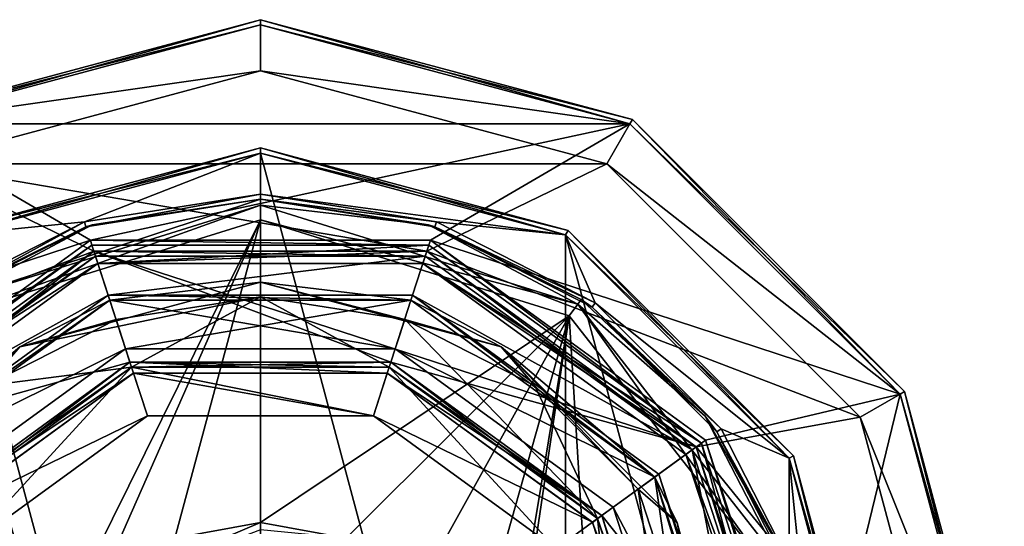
# Model space of a CAD drawing. Header units: millimetres. Extents: x -78 to 78, y -78 to 349.
# Tile 28 of 54: x -9 to 29, y 149 to 169. Entities that reach past the tile are written whole.
import ezdxf

# ---------------------------------------------------------------- set-up
doc = ezdxf.new("R2010")
doc.units = ezdxf.units.MM
doc.header["$LTSCALE"] = 65.185185
for name, color, linetype in [('11', 7, 'CONTINUOUS'), ('13', 7, 'CONTINUOUS'), ('15', 7, 'CONTINUOUS'), ('17', 7, 'CONTINUOUS'), ('19', 7, 'CONTINUOUS'), ('21', 7, 'CONTINUOUS'), ('22', 7, 'CONTINUOUS'), ('23', 7, 'CONTINUOUS'), ('24', 7, 'CONTINUOUS'), ('25', 7, 'CONTINUOUS'), ('26', 7, 'CONTINUOUS'), ('265', 7, 'CONTINUOUS'), ('267', 7, 'CONTINUOUS'), ('268', 7, 'CONTINUOUS'), ('269', 7, 'CONTINUOUS'), ('274', 7, 'CONTINUOUS'), ('275', 7, 'CONTINUOUS'), ('276', 7, 'CONTINUOUS'), ('277', 7, 'CONTINUOUS'), ('28', 7, 'CONTINUOUS'), ('280', 7, 'CONTINUOUS'), ('281', 7, 'CONTINUOUS'), ('287', 7, 'CONTINUOUS'), ('288', 7, 'CONTINUOUS'), ('289', 7, 'CONTINUOUS'), ('290', 7, 'CONTINUOUS'), ('291', 7, 'CONTINUOUS'), ('292', 7, 'CONTINUOUS'), ('293', 7, 'CONTINUOUS'), ('299', 7, 'CONTINUOUS'), ('30', 7, 'CONTINUOUS'), ('300', 7, 'CONTINUOUS'), ('32', 7, 'CONTINUOUS'), ('34', 7, 'CONTINUOUS'), ('37', 7, 'CONTINUOUS'), ('38', 7, 'CONTINUOUS'), ('39', 7, 'CONTINUOUS'), ('41', 7, 'CONTINUOUS'), ('43', 7, 'CONTINUOUS'), ('45', 7, 'CONTINUOUS'), ('46', 7, 'CONTINUOUS'), ('48', 7, 'CONTINUOUS'), ('50', 7, 'CONTINUOUS'), ('52', 7, 'CONTINUOUS'), ('53', 7, 'CONTINUOUS'), ('55', 7, 'CONTINUOUS'), ('57', 7, 'CONTINUOUS')]:
    doc.layers.add(name, color=color, linetype=linetype)

msp = doc.modelspace()

# ---------------------------------------------------------------- linework, layer by layer
at = {"layer": '11', "linetype": 'CONTINUOUS'}
for points in [[(-14.4, 164.942), (0, 168.8), (0, 167), (-14.4, 164.942)], [(0, 168.8), (14.4, 164.942), (0, 167), (0, 168.8)], [(-13.5, 163.383), (-14.4, 164.942), (0, 167), (-13.5, 163.383)], [(0, 167), (14.4, 164.942), (13.5, 163.383), (0, 167)], [(14.4, 164.942), (24.941, 154.4), (13.5, 163.383), (14.4, 164.942)], [(13.5, 163.383), (24.941, 154.4), (23.383, 153.5), (13.5, 163.383)], [(24.941, 154.4), (28.8, 140), (23.383, 153.5), (24.941, 154.4)], [(23.383, 153.5), (28.8, 140), (27, 140), (23.383, 153.5)]]:
    msp.add_3dface(points, dxfattribs=at)
at = {"layer": '13', "linetype": 'CONTINUOUS'}
for points in [[(0, 167, 1), (13.5, 163.383, 1), (-13.5, 163.383, 1), (0, 167, 1)], [(-23.383, 153.5, 1), (-13.5, 163.383, 1), (-6.489, 159.972, 1), (-23.383, 153.5, 1)], [(-13.5, 163.383, 1), (13.5, 163.383, 1), (6.489, 159.972, 1), (-13.5, 163.383, 1)], [(-6.489, 159.972, 1), (-13.5, 163.383, 1), (6.489, 159.972, 1), (-6.489, 159.972, 1)], [(13.5, 163.383, 1), (23.383, 153.5, 1), (6.489, 159.972, 1), (13.5, 163.383, 1)], [(-16.989, 152.343, 1), (-23.383, 153.5, 1), (-6.489, 159.972, 1), (-16.989, 152.343, 1)], [(6.489, 159.972, 1), (23.383, 153.5, 1), (16.989, 152.343, 1), (6.489, 159.972, 1)], [(23.383, 153.5, 1), (27, 140, 1), (16.989, 152.343, 1), (23.383, 153.5, 1)], [(16.989, 152.343, 1), (27, 140, 1), (21, 140, 1), (16.989, 152.343, 1)]]:
    msp.add_3dface(points, dxfattribs=at)
at = {"layer": '15', "linetype": 'CONTINUOUS'}
for points in [[(-16.989, 152.343), (-6.489, 159.972), (-5.083, 155.645), (-16.989, 152.343)], [(6.489, 159.972), (16.989, 152.343), (-6.489, 159.972), (6.489, 159.972)], [(-6.489, 159.972), (16.989, 152.343), (5.083, 155.645), (-6.489, 159.972)], [(-5.083, 155.645), (-6.489, 159.972), (5.083, 155.645), (-5.083, 155.645)], [(-13.308, 149.669), (-16.989, 152.343), (-5.083, 155.645), (-13.308, 149.669)], [(5.083, 155.645), (16.989, 152.343), (13.308, 149.669), (5.083, 155.645)], [(16.989, 152.343), (21, 140), (13.308, 149.669), (16.989, 152.343)], [(21, 140), (16.45, 140), (13.308, 149.669), (21, 140)]]:
    msp.add_3dface(points, dxfattribs=at)
at = {"layer": '17', "linetype": 'CONTINUOUS'}
for points in [[(-6.567, 160.21, 2.5), (-17.192, 152.49, 2.5), (-6.335, 159.497, 2.5), (-6.567, 160.21, 2.5)], [(6.567, 160.21, 2.5), (-6.567, 160.21, 2.5), (-6.335, 159.497, 2.5), (6.567, 160.21, 2.5)], [(6.335, 159.497, 2.5), (6.567, 160.21, 2.5), (-6.335, 159.497, 2.5), (6.335, 159.497, 2.5)], [(17.192, 152.49, 2.5), (6.567, 160.21, 2.5), (6.335, 159.497, 2.5), (17.192, 152.49, 2.5)], [(-6.335, 159.497, 2.5), (-17.192, 152.49, 2.5), (-16.585, 152.05, 2.5), (-6.335, 159.497, 2.5)], [(16.585, 152.05, 2.5), (17.192, 152.49, 2.5), (6.335, 159.497, 2.5), (16.585, 152.05, 2.5)], [(20.5, 140, 2.5), (17.192, 152.49, 2.5), (16.585, 152.05, 2.5), (20.5, 140, 2.5)], [(21.25, 140, 2.5), (17.192, 152.49, 2.5), (20.5, 140, 2.5), (21.25, 140, 2.5)]]:
    msp.add_3dface(points, dxfattribs=at)
at = {"layer": '19', "linetype": 'CONTINUOUS'}
for points in [[(0, 168.8, 5), (-14.4, 164.942, 5), (14.4, 164.942, 5), (0, 168.8, 5)], [(-14.4, 164.942, 5), (-24.941, 154.4, 5), (-6.628, 160.4, 5), (-14.4, 164.942, 5)], [(14.4, 164.942, 5), (-14.4, 164.942, 5), (-6.628, 160.4, 5), (14.4, 164.942, 5)], [(6.628, 160.4, 5), (14.4, 164.942, 5), (-6.628, 160.4, 5), (6.628, 160.4, 5)], [(24.941, 154.4, 5), (14.4, 164.942, 5), (6.628, 160.4, 5), (24.941, 154.4, 5)], [(-6.628, 160.4, 5), (-24.941, 154.4, 5), (-17.353, 152.608, 5), (-6.628, 160.4, 5)], [(17.353, 152.608, 5), (24.941, 154.4, 5), (6.628, 160.4, 5), (17.353, 152.608, 5)], [(21.45, 140, 5), (24.941, 154.4, 5), (17.353, 152.608, 5), (21.45, 140, 5)], [(28.8, 140, 5), (24.941, 154.4, 5), (21.45, 140, 5), (28.8, 140, 5)]]:
    msp.add_3dface(points, dxfattribs=at)
at = {"layer": '21', "linetype": 'CONTINUOUS'}
for points in [[(-13.5, 163.383), (0, 167), (-13.5, 163.383, 1), (-13.5, 163.383)], [(0, 167), (0, 167, 1), (-13.5, 163.383, 1), (0, 167)], [(0, 167), (13.5, 163.383), (0, 167, 1), (0, 167)], [(13.5, 163.383), (13.5, 163.383, 1), (0, 167, 1), (13.5, 163.383)], [(13.5, 163.383), (23.383, 153.5), (13.5, 163.383, 1), (13.5, 163.383)], [(23.383, 153.5), (23.383, 153.5, 1), (13.5, 163.383, 1), (23.383, 153.5)], [(23.383, 153.5), (27, 140), (23.383, 153.5, 1), (23.383, 153.5)], [(27, 140), (27, 140, 1), (23.383, 153.5, 1), (27, 140)]]:
    msp.add_3dface(points, dxfattribs=at)
at = {"layer": '22', "linetype": 'CONTINUOUS'}
for points in [[(-16.989, 152.343, 1), (-6.489, 159.972, 1), (-16.989, 152.343), (-16.989, 152.343, 1)], [(-6.489, 159.972, 1), (-6.489, 159.972), (-16.989, 152.343), (-6.489, 159.972, 1)], [(-6.489, 159.972, 1), (6.489, 159.972, 1), (-6.489, 159.972), (-6.489, 159.972, 1)], [(6.489, 159.972, 1), (6.489, 159.972), (-6.489, 159.972), (6.489, 159.972, 1)], [(6.489, 159.972, 1), (16.989, 152.343, 1), (6.489, 159.972), (6.489, 159.972, 1)], [(16.989, 152.343, 1), (16.989, 152.343), (6.489, 159.972), (16.989, 152.343, 1)], [(16.989, 152.343, 1), (21, 140, 1), (16.989, 152.343), (16.989, 152.343, 1)], [(21, 140, 1), (21, 140), (16.989, 152.343), (21, 140, 1)]]:
    msp.add_3dface(points, dxfattribs=at)
at = {"layer": '23', "linetype": 'CONTINUOUS'}
for points in [[(-5.022, 155.455, 2.3), (-13.147, 149.551, 2.3), (-5.022, 155.455, 0.2), (-5.022, 155.455, 2.3)], [(-5.022, 155.455, 0.2), (-13.147, 149.551, 2.3), (-13.147, 149.551, 0.2), (-5.022, 155.455, 0.2)], [(5.022, 155.455, 2.3), (-5.022, 155.455, 2.3), (5.022, 155.455, 0.2), (5.022, 155.455, 2.3)], [(5.022, 155.455, 0.2), (-5.022, 155.455, 2.3), (-5.022, 155.455, 0.2), (5.022, 155.455, 0.2)], [(13.147, 149.551, 2.3), (5.022, 155.455, 2.3), (13.147, 149.551, 0.2), (13.147, 149.551, 2.3)], [(13.147, 149.551, 0.2), (5.022, 155.455, 2.3), (5.022, 155.455, 0.2), (13.147, 149.551, 0.2)], [(16.25, 140, 0.2), (16.25, 140, 2.3), (13.147, 149.551, 2.3), (16.25, 140, 0.2)], [(16.25, 140, 0.2), (13.147, 149.551, 2.3), (13.147, 149.551, 0.2), (16.25, 140, 0.2)]]:
    msp.add_3dface(points, dxfattribs=at)
at = {"layer": '24', "linetype": 'CONTINUOUS'}
for points in [[(-17.192, 152.49, 2.5), (-6.567, 160.21, 2.5), (-17.192, 152.49, 4.8), (-17.192, 152.49, 2.5)], [(-17.192, 152.49, 4.8), (-6.567, 160.21, 2.5), (-6.566, 160.21, 4.8), (-17.192, 152.49, 4.8)], [(-6.567, 160.21, 2.5), (6.567, 160.21, 2.5), (-6.566, 160.21, 4.8), (-6.567, 160.21, 2.5)], [(-6.566, 160.21, 4.8), (6.567, 160.21, 2.5), (6.566, 160.21, 4.8), (-6.566, 160.21, 4.8)], [(6.567, 160.21, 2.5), (17.192, 152.49, 2.5), (6.566, 160.21, 4.8), (6.567, 160.21, 2.5)], [(6.566, 160.21, 4.8), (17.192, 152.49, 2.5), (17.192, 152.49, 4.8), (6.566, 160.21, 4.8)], [(17.192, 152.49, 2.5), (21.25, 140, 2.5), (17.192, 152.49, 4.8), (17.192, 152.49, 2.5)], [(21.25, 140, 2.5), (21.25, 140, 4.8), (17.192, 152.49, 4.8), (21.25, 140, 2.5)]]:
    msp.add_3dface(points, dxfattribs=at)
at = {"layer": '25', "linetype": 'CONTINUOUS'}
for points in [[(0, 169, 0.2), (-14.5, 165.115, 0.2), (0, 169, 4.8), (0, 169, 0.2)], [(0, 169, 4.8), (-14.5, 165.115, 0.2), (-14.5, 165.115, 4.8), (0, 169, 4.8)], [(14.5, 165.115, 0.2), (0, 169, 0.2), (14.5, 165.115, 4.8), (14.5, 165.115, 0.2)], [(14.5, 165.115, 4.8), (0, 169, 0.2), (0, 169, 4.8), (14.5, 165.115, 4.8)], [(25.115, 154.5, 0.2), (14.5, 165.115, 0.2), (25.115, 154.5, 4.8), (25.115, 154.5, 0.2)], [(25.115, 154.5, 4.8), (14.5, 165.115, 0.2), (14.5, 165.115, 4.8), (25.115, 154.5, 4.8)], [(29, 140, 4.8), (29, 140, 0.2), (25.115, 154.5, 0.2), (29, 140, 4.8)], [(29, 140, 4.8), (25.115, 154.5, 0.2), (25.115, 154.5, 4.8), (29, 140, 4.8)]]:
    msp.add_3dface(points, dxfattribs=at)
at = {"layer": '26', "linetype": 'CONTINUOUS'}
for points in [[(0, 168.8, 5), (0, 169, 4.8), (-14.5, 165.115, 4.8), (0, 168.8, 5)], [(0, 168.8, 5), (14.4, 164.942, 5), (0, 169, 4.8), (0, 168.8, 5)], [(14.4, 164.942, 5), (14.5, 165.115, 4.8), (0, 169, 4.8), (14.4, 164.942, 5)], [(-14.4, 164.942, 5), (0, 168.8, 5), (-14.5, 165.115, 4.8), (-14.4, 164.942, 5)], [(14.4, 164.942, 5), (24.941, 154.4, 5), (14.5, 165.115, 4.8), (14.4, 164.942, 5)], [(24.941, 154.4, 5), (25.115, 154.5, 4.8), (14.5, 165.115, 4.8), (24.941, 154.4, 5)], [(24.941, 154.4, 5), (28.8, 140, 5), (25.115, 154.5, 4.8), (24.941, 154.4, 5)], [(28.8, 140, 5), (29, 140, 4.8), (25.115, 154.5, 4.8), (28.8, 140, 5)]]:
    msp.add_3dface(points, dxfattribs=at)
at = {"layer": '265', "linetype": 'CONTINUOUS'}
for points in [[(-15.371, 151.168, 4), (-5.871, 158.07, 4), (-5.253, 156.168, 4), (-15.371, 151.168, 4)], [(-5.871, 158.07, 4), (5.871, 158.07, 4), (5.253, 156.168, 4), (-5.871, 158.07, 4)], [(-5.253, 156.168, 4), (-5.871, 158.07, 4), (5.253, 156.168, 4), (-5.253, 156.168, 4)], [(5.871, 158.07, 4), (15.371, 151.168, 4), (5.253, 156.168, 4), (5.871, 158.07, 4)], [(-13.753, 149.992, 4), (-15.371, 151.168, 4), (-5.253, 156.168, 4), (-13.753, 149.992, 4)], [(5.253, 156.168, 4), (15.371, 151.168, 4), (13.753, 149.992, 4), (5.253, 156.168, 4)], [(15.371, 151.168, 4), (19, 140, 4), (13.753, 149.992, 4), (15.371, 151.168, 4)], [(19, 140, 4), (17, 140, 4), (13.753, 149.992, 4), (19, 140, 4)]]:
    msp.add_3dface(points, dxfattribs=at)
at = {"layer": '267', "linetype": 'CONTINUOUS'}
for points in [[(-13.753, 149.992, 4), (-5.253, 156.168, 4), (-13.753, 149.992, 2.5), (-13.753, 149.992, 4)], [(-13.753, 149.992, 2.5), (-5.253, 156.168, 4), (-5.253, 156.168, 2.5), (-13.753, 149.992, 2.5)], [(-5.253, 156.168, 4), (5.253, 156.168, 4), (-5.253, 156.168, 2.5), (-5.253, 156.168, 4)], [(-5.253, 156.168, 2.5), (5.253, 156.168, 4), (5.253, 156.168, 2.5), (-5.253, 156.168, 2.5)], [(5.253, 156.168, 4), (13.753, 149.992, 4), (5.253, 156.168, 2.5), (5.253, 156.168, 4)], [(5.253, 156.168, 2.5), (13.753, 149.992, 4), (13.753, 149.992, 2.5), (5.253, 156.168, 2.5)], [(17, 140, 4), (17, 140, 2.5), (13.753, 149.992, 2.5), (17, 140, 4)], [(13.753, 149.992, 4), (17, 140, 4), (13.753, 149.992, 2.5), (13.753, 149.992, 4)]]:
    msp.add_3dface(points, dxfattribs=at)
at = {"layer": '268', "linetype": 'CONTINUOUS'}
for points in [[(-5.871, 158.07, 4), (-15.371, 151.168, 4), (-5.871, 158.07, 2.5), (-5.871, 158.07, 4)], [(-5.871, 158.07, 2.5), (-15.371, 151.168, 4), (-15.371, 151.168, 2.5), (-5.871, 158.07, 2.5)], [(5.871, 158.07, 4), (-5.871, 158.07, 4), (5.871, 158.07, 2.5), (5.871, 158.07, 4)], [(5.871, 158.07, 2.5), (-5.871, 158.07, 4), (-5.871, 158.07, 2.5), (5.871, 158.07, 2.5)], [(15.371, 151.168, 4), (5.871, 158.07, 4), (15.371, 151.168, 2.5), (15.371, 151.168, 4)], [(15.371, 151.168, 2.5), (5.871, 158.07, 4), (5.871, 158.07, 2.5), (15.371, 151.168, 2.5)], [(19, 140, 4), (15.371, 151.168, 4), (19, 140, 2.5), (19, 140, 4)], [(19, 140, 2.5), (15.371, 151.168, 4), (15.371, 151.168, 2.5), (19, 140, 2.5)]]:
    msp.add_3dface(points, dxfattribs=at)
at = {"layer": '269', "linetype": 'CONTINUOUS'}
for points in [[(-5.253, 156.168, 2.5), (-5.871, 158.07, 2.5), (-15.371, 151.168, 2.5), (-5.253, 156.168, 2.5)], [(-5.253, 156.168, 2.5), (5.871, 158.07, 2.5), (-5.871, 158.07, 2.5), (-5.253, 156.168, 2.5)], [(-5.253, 156.168, 2.5), (5.253, 156.168, 2.5), (5.871, 158.07, 2.5), (-5.253, 156.168, 2.5)], [(5.253, 156.168, 2.5), (15.371, 151.168, 2.5), (5.871, 158.07, 2.5), (5.253, 156.168, 2.5)], [(-13.753, 149.992, 2.5), (-5.253, 156.168, 2.5), (-15.371, 151.168, 2.5), (-13.753, 149.992, 2.5)], [(5.253, 156.168, 2.5), (13.753, 149.992, 2.5), (15.371, 151.168, 2.5), (5.253, 156.168, 2.5)], [(13.753, 149.992, 2.5), (17, 140, 2.5), (15.371, 151.168, 2.5), (13.753, 149.992, 2.5)], [(17, 140, 2.5), (19, 140, 2.5), (15.371, 151.168, 2.5), (17, 140, 2.5)]]:
    msp.add_3dface(points, dxfattribs=at)
at = {"layer": '274', "linetype": 'CONTINUOUS'}
for points in [[(0, 162, 18.2), (-6.553, 161.001, 50.2), (-6.798, 160.923, 18.2), (0, 162, 18.2)], [(0, 162, 50.2), (-6.553, 161.001, 50.2), (0, 162, 18.2), (0, 162, 50.2)], [(-6.798, 160.923, 18.2), (-12.511, 158.096, 50.2), (-12.931, 157.798, 18.2), (-6.798, 160.923, 18.2)], [(-6.553, 161.001, 50.2), (-12.511, 158.096, 50.2), (-6.798, 160.923, 18.2), (-6.553, 161.001, 50.2)]]:
    msp.add_3dface(points, dxfattribs=at)
at = {"layer": '275', "linetype": 'CONTINUOUS'}
for points in [[(-11.9, 160.611, 18), (0, 163.8, 18), (-6.86, 161.114, 18), (-11.9, 160.611, 18)], [(0, 163.8, 18), (0, 162.2, 18), (-6.86, 161.114, 18), (0, 163.8, 18)], [(0, 163.8, 18), (11.9, 160.611, 18), (0, 162.2, 18), (0, 163.8, 18)], [(0, 162.2, 18), (11.9, 160.611, 18), (6.86, 161.114, 18), (0, 162.2, 18)], [(-13.049, 157.96, 18), (-11.9, 160.611, 18), (-6.86, 161.114, 18), (-13.049, 157.96, 18)], [(6.86, 161.114, 18), (11.9, 160.611, 18), (13.049, 157.96, 18), (6.86, 161.114, 18)], [(11.9, 160.611, 18), (20.611, 151.9, 18), (13.049, 157.96, 18), (11.9, 160.611, 18)], [(13.049, 157.96, 18), (20.611, 151.9, 18), (17.96, 153.049, 18), (13.049, 157.96, 18)], [(17.96, 153.049, 18), (20.611, 151.9, 18), (21.114, 146.86, 18), (17.96, 153.049, 18)], [(20.611, 151.9, 18), (23.8, 140, 18), (21.114, 146.86, 18), (20.611, 151.9, 18)]]:
    msp.add_3dface(points, dxfattribs=at)
at = {"layer": '276', "linetype": 'CONTINUOUS'}
for points in [[(-12, 160.785, 57.8), (0, 164, 57.8), (-12, 160.785, 18.2), (-12, 160.785, 57.8)], [(-12, 160.785, 18.2), (0, 164, 57.8), (0, 164, 18.2), (-12, 160.785, 18.2)]]:
    msp.add_3dface(points, dxfattribs=at)
at = {"layer": '277', "linetype": 'CONTINUOUS'}
for points in [[(-11.9, 160.611, 58), (0, 116.2, 58), (0, 163.8, 58), (-11.9, 160.611, 58)], [(0, 163.8, 58), (0, 116.2, 58), (11.9, 119.389, 58), (0, 163.8, 58)], [(11.9, 160.611, 58), (0, 163.8, 58), (11.9, 119.389, 58), (11.9, 160.611, 58)], [(-11.9, 119.389, 58), (0, 116.2, 58), (-11.9, 160.611, 58), (-11.9, 119.389, 58)], [(20.611, 151.9, 58), (11.9, 160.611, 58), (20.611, 128.1, 58), (20.611, 151.9, 58)], [(20.611, 128.1, 58), (11.9, 160.611, 58), (11.9, 119.389, 58), (20.611, 128.1, 58)], [(23.8, 140, 58), (20.611, 151.9, 58), (20.611, 128.1, 58), (23.8, 140, 58)]]:
    msp.add_3dface(points, dxfattribs=at)
at = {"layer": '28', "linetype": 'CONTINUOUS'}
for points in [[(-6.628, 160.4, 5), (-17.353, 152.608, 5), (-6.566, 160.21, 4.8), (-6.628, 160.4, 5)], [(-17.353, 152.608, 5), (-17.192, 152.49, 4.8), (-6.566, 160.21, 4.8), (-17.353, 152.608, 5)], [(6.628, 160.4, 5), (-6.628, 160.4, 5), (6.566, 160.21, 4.8), (6.628, 160.4, 5)], [(-6.628, 160.4, 5), (-6.566, 160.21, 4.8), (6.566, 160.21, 4.8), (-6.628, 160.4, 5)], [(6.628, 160.4, 5), (6.566, 160.21, 4.8), (17.192, 152.49, 4.8), (6.628, 160.4, 5)], [(17.353, 152.608, 5), (6.628, 160.4, 5), (17.192, 152.49, 4.8), (17.353, 152.608, 5)], [(21.25, 140, 4.8), (17.353, 152.608, 5), (17.192, 152.49, 4.8), (21.25, 140, 4.8)], [(21.25, 140, 4.8), (21.45, 140, 5), (17.353, 152.608, 5), (21.25, 140, 4.8)]]:
    msp.add_3dface(points, dxfattribs=at)
at = {"layer": '280', "linetype": 'CONTINUOUS'}
for points in [[(0, 162, 50.2), (0, 162, 18.2), (6.798, 160.923, 18.2), (0, 162, 50.2)], [(0, 162, 50.2), (6.798, 160.923, 18.2), (6.553, 161.001, 50.2), (0, 162, 50.2)], [(6.553, 161.001, 50.2), (6.798, 160.923, 18.2), (12.511, 158.096, 50.2), (6.553, 161.001, 50.2)], [(6.798, 160.923, 18.2), (12.931, 157.798, 18.2), (12.511, 158.096, 50.2), (6.798, 160.923, 18.2)], [(12.511, 158.096, 50.2), (12.931, 157.798, 18.2), (17.333, 153.549, 50.2), (12.511, 158.096, 50.2)], [(12.931, 157.798, 18.2), (17.798, 152.931, 18.2), (17.333, 153.549, 50.2), (12.931, 157.798, 18.2)], [(17.333, 153.549, 50.2), (17.798, 152.931, 18.2), (20.582, 147.771, 50.2), (17.333, 153.549, 50.2)], [(17.798, 152.931, 18.2), (20.923, 146.798, 18.2), (20.582, 147.771, 50.2), (17.798, 152.931, 18.2)]]:
    msp.add_3dface(points, dxfattribs=at)
at = {"layer": '281', "linetype": 'CONTINUOUS'}
for points in [[(0, 164, 18.2), (0, 164, 57.8), (12, 160.785, 57.8), (0, 164, 18.2)], [(0, 164, 18.2), (12, 160.785, 57.8), (12, 160.785, 18.2), (0, 164, 18.2)], [(12, 160.785, 57.8), (20.785, 152, 57.8), (12, 160.785, 18.2), (12, 160.785, 57.8)], [(12, 160.785, 18.2), (20.785, 152, 57.8), (20.785, 152, 18.2), (12, 160.785, 18.2)], [(20.785, 152, 57.8), (24, 140, 57.8), (20.785, 152, 18.2), (20.785, 152, 57.8)], [(20.785, 152, 18.2), (24, 140, 57.8), (24, 140, 18.2), (20.785, 152, 18.2)]]:
    msp.add_3dface(points, dxfattribs=at)
at = {"layer": '287', "linetype": 'CONTINUOUS'}
for points in [[(0, 164, 57.8), (-12, 160.785, 57.8), (0, 163.8, 58), (0, 164, 57.8)], [(-12, 160.785, 57.8), (-11.9, 160.611, 58), (0, 163.8, 58), (-12, 160.785, 57.8)]]:
    msp.add_3dface(points, dxfattribs=at)
at = {"layer": '288', "linetype": 'CONTINUOUS'}
for points in [[(0, 164, 57.8), (0, 163.8, 58), (11.9, 160.611, 58), (0, 164, 57.8)], [(0, 164, 57.8), (11.9, 160.611, 58), (12, 160.785, 57.8), (0, 164, 57.8)], [(11.9, 160.611, 58), (20.611, 151.9, 58), (12, 160.785, 57.8), (11.9, 160.611, 58)], [(20.611, 151.9, 58), (20.785, 152, 57.8), (12, 160.785, 57.8), (20.611, 151.9, 58)], [(20.611, 151.9, 58), (23.8, 140, 58), (20.785, 152, 57.8), (20.611, 151.9, 58)], [(23.8, 140, 58), (24, 140, 57.8), (20.785, 152, 57.8), (23.8, 140, 58)]]:
    msp.add_3dface(points, dxfattribs=at)
at = {"layer": '289', "linetype": 'CONTINUOUS'}
for points in [[(0, 163.8, 18), (0, 164, 18.2), (12, 160.785, 18.2), (0, 163.8, 18)], [(11.9, 160.611, 18), (0, 163.8, 18), (12, 160.785, 18.2), (11.9, 160.611, 18)], [(11.9, 160.611, 18), (12, 160.785, 18.2), (20.785, 152, 18.2), (11.9, 160.611, 18)], [(20.611, 151.9, 18), (11.9, 160.611, 18), (20.785, 152, 18.2), (20.611, 151.9, 18)], [(20.611, 151.9, 18), (20.785, 152, 18.2), (24, 140, 18.2), (20.611, 151.9, 18)], [(23.8, 140, 18), (20.611, 151.9, 18), (24, 140, 18.2), (23.8, 140, 18)]]:
    msp.add_3dface(points, dxfattribs=at)
at = {"layer": '290', "linetype": 'CONTINUOUS'}
for points in [[(-11.9, 160.611, 18), (-12, 160.785, 18.2), (0, 164, 18.2), (-11.9, 160.611, 18)], [(0, 163.8, 18), (-11.9, 160.611, 18), (0, 164, 18.2), (0, 163.8, 18)]]:
    msp.add_3dface(points, dxfattribs=at)
at = {"layer": '291', "linetype": 'CONTINUOUS'}
for points in [[(0, 162, 18.2), (0, 162.2, 18), (6.86, 161.114, 18), (0, 162, 18.2)], [(0, 162, 18.2), (6.86, 161.114, 18), (6.798, 160.923, 18.2), (0, 162, 18.2)], [(6.86, 161.114, 18), (13.049, 157.96, 18), (6.798, 160.923, 18.2), (6.86, 161.114, 18)], [(13.049, 157.96, 18), (12.931, 157.798, 18.2), (6.798, 160.923, 18.2), (13.049, 157.96, 18)], [(13.049, 157.96, 18), (17.96, 153.049, 18), (12.931, 157.798, 18.2), (13.049, 157.96, 18)], [(17.96, 153.049, 18), (17.798, 152.931, 18.2), (12.931, 157.798, 18.2), (17.96, 153.049, 18)], [(17.96, 153.049, 18), (21.114, 146.86, 18), (17.798, 152.931, 18.2), (17.96, 153.049, 18)], [(21.114, 146.86, 18), (20.923, 146.798, 18.2), (17.798, 152.931, 18.2), (21.114, 146.86, 18)]]:
    msp.add_3dface(points, dxfattribs=at)
at = {"layer": '292', "linetype": 'CONTINUOUS'}
for points in [[(0, 162.2, 18), (-6.798, 160.923, 18.2), (-6.86, 161.114, 18), (0, 162.2, 18)], [(0, 162, 18.2), (-6.798, 160.923, 18.2), (0, 162.2, 18), (0, 162, 18.2)], [(-12.931, 157.798, 18.2), (-13.049, 157.96, 18), (-6.86, 161.114, 18), (-12.931, 157.798, 18.2)], [(-6.798, 160.923, 18.2), (-12.931, 157.798, 18.2), (-6.86, 161.114, 18), (-6.798, 160.923, 18.2)]]:
    msp.add_3dface(points, dxfattribs=at)
at = {"layer": '293', "linetype": 'CONTINUOUS'}
for points in [[(-12.038, 157.451, 51), (0, 161.2, 51), (-8.334, 144.348, 51), (-12.038, 157.451, 51)], [(-8.334, 144.348, 51), (0, 161.2, 51), (-6.245, 147.026, 51), (-8.334, 144.348, 51)], [(-6.245, 147.026, 51), (0, 161.2, 51), (-3.34, 148.786, 51), (-6.245, 147.026, 51)], [(-3.34, 148.786, 51), (0, 161.2, 51), (0, 149.4, 51), (-3.34, 148.786, 51)], [(0, 161.2, 51), (12.038, 157.451, 51), (0, 149.4, 51), (0, 161.2, 51)], [(-14.077, 124.149, 51), (-12.038, 157.451, 51), (-9.335, 141.103, 51), (-14.077, 124.149, 51)], [(-9.335, 141.103, 51), (-12.038, 157.451, 51), (-8.334, 144.348, 51), (-9.335, 141.103, 51)], [(0, 149.4, 51), (12.038, 157.451, 51), (3.34, 148.786, 51), (0, 149.4, 51)], [(3.34, 148.786, 51), (12.038, 157.451, 51), (6.245, 147.026, 51), (3.34, 148.786, 51)], [(6.245, 147.026, 51), (12.038, 157.451, 51), (8.334, 144.348, 51), (6.245, 147.026, 51)], [(8.334, 144.348, 51), (12.038, 157.451, 51), (9.335, 141.103, 51), (8.334, 144.348, 51)], [(12.038, 157.451, 51), (14.077, 124.149, 51), (9.118, 137.714, 51), (12.038, 157.451, 51)], [(9.335, 141.103, 51), (12.038, 157.451, 51), (9.118, 137.714, 51), (9.335, 141.103, 51)], [(19.818, 147.53, 51), (14.077, 124.149, 51), (12.038, 157.451, 51), (19.818, 147.53, 51)]]:
    msp.add_3dface(points, dxfattribs=at)
at = {"layer": '299', "linetype": 'CONTINUOUS'}
for points in [[(-6.553, 161.001, 50.2), (0, 162, 50.2), (-12.371, 157.908, 50.766), (-6.553, 161.001, 50.2)], [(-12.371, 157.908, 50.766), (0, 162, 50.2), (0, 161.766, 50.766), (-12.371, 157.908, 50.766)], [(0, 162, 50.2), (6.553, 161.001, 50.2), (0, 161.766, 50.766), (0, 162, 50.2)], [(-12.038, 157.451, 51), (-12.371, 157.908, 50.766), (0, 161.766, 50.766), (-12.038, 157.451, 51)], [(0, 161.2, 51), (-12.038, 157.451, 51), (0, 161.766, 50.766), (0, 161.2, 51)], [(0, 161.766, 50.766), (6.553, 161.001, 50.2), (12.371, 157.908, 50.766), (0, 161.766, 50.766)], [(0, 161.2, 51), (0, 161.766, 50.766), (12.371, 157.908, 50.766), (0, 161.2, 51)], [(-12.511, 158.096, 50.2), (-6.553, 161.001, 50.2), (-12.371, 157.908, 50.766), (-12.511, 158.096, 50.2)], [(12.038, 157.451, 51), (0, 161.2, 51), (12.371, 157.908, 50.766), (12.038, 157.451, 51)], [(6.553, 161.001, 50.2), (12.511, 158.096, 50.2), (12.371, 157.908, 50.766), (6.553, 161.001, 50.2)], [(19.818, 147.53, 51), (12.038, 157.451, 51), (12.371, 157.908, 50.766), (19.818, 147.53, 51)], [(12.511, 158.096, 50.2), (17.333, 153.549, 50.2), (12.371, 157.908, 50.766), (12.511, 158.096, 50.2)], [(12.371, 157.908, 50.766), (17.333, 153.549, 50.2), (20.357, 147.704, 50.766), (12.371, 157.908, 50.766)], [(19.818, 147.53, 51), (12.371, 157.908, 50.766), (20.357, 147.704, 50.766), (19.818, 147.53, 51)], [(17.333, 153.549, 50.2), (20.582, 147.771, 50.2), (20.357, 147.704, 50.766), (17.333, 153.549, 50.2)]]:
    msp.add_3dface(points, dxfattribs=at)
at = {"layer": '30', "linetype": 'CONTINUOUS'}
for points in [[(-13.308, 149.669, 2.5), (-5.022, 155.455, 2.3), (-5.083, 155.645, 2.5), (-13.308, 149.669, 2.5)], [(-13.147, 149.551, 2.3), (-5.022, 155.455, 2.3), (-13.308, 149.669, 2.5), (-13.147, 149.551, 2.3)], [(-5.022, 155.455, 2.3), (5.022, 155.455, 2.3), (-5.083, 155.645, 2.5), (-5.022, 155.455, 2.3)], [(-5.083, 155.645, 2.5), (5.022, 155.455, 2.3), (5.083, 155.645, 2.5), (-5.083, 155.645, 2.5)], [(5.022, 155.455, 2.3), (13.147, 149.551, 2.3), (5.083, 155.645, 2.5), (5.022, 155.455, 2.3)], [(5.083, 155.645, 2.5), (13.147, 149.551, 2.3), (13.308, 149.669, 2.5), (5.083, 155.645, 2.5)], [(13.147, 149.551, 2.3), (16.25, 140, 2.3), (13.308, 149.669, 2.5), (13.147, 149.551, 2.3)], [(16.25, 140, 2.3), (16.45, 140, 2.5), (13.308, 149.669, 2.5), (16.25, 140, 2.3)]]:
    msp.add_3dface(points, dxfattribs=at)
at = {"layer": '300', "linetype": 'CONTINUOUS'}
for points in [[(-3.34, 148.786, 51), (0, 149.4, 51), (-6.043, 146.827, 50.883), (-3.34, 148.786, 51)], [(0, 149.4, 51), (0, 149.117, 50.883), (-6.043, 146.827, 50.883), (0, 149.4, 51)], [(0, 149.4, 51), (3.34, 148.786, 51), (0, 149.117, 50.883), (0, 149.4, 51)]]:
    msp.add_3dface(points, dxfattribs=at)
at = {"layer": '32', "linetype": 'CONTINUOUS'}
for points in [[(-13.308, 149.669), (-5.083, 155.645), (-13.147, 149.551, 0.2), (-13.308, 149.669)], [(-5.083, 155.645), (-5.022, 155.455, 0.2), (-13.147, 149.551, 0.2), (-5.083, 155.645)], [(-5.083, 155.645), (5.083, 155.645), (-5.022, 155.455, 0.2), (-5.083, 155.645)], [(5.083, 155.645), (5.022, 155.455, 0.2), (-5.022, 155.455, 0.2), (5.083, 155.645)], [(5.083, 155.645), (13.308, 149.669), (5.022, 155.455, 0.2), (5.083, 155.645)], [(13.308, 149.669), (13.147, 149.551, 0.2), (5.022, 155.455, 0.2), (13.308, 149.669)], [(13.308, 149.669), (16.45, 140), (13.147, 149.551, 0.2), (13.308, 149.669)], [(16.45, 140), (16.25, 140, 0.2), (13.147, 149.551, 0.2), (16.45, 140)]]:
    msp.add_3dface(points, dxfattribs=at)
at = {"layer": '34', "linetype": 'CONTINUOUS'}
for points in [[(-14.4, 164.942), (-14.5, 165.115, 0.2), (0, 169, 0.2), (-14.4, 164.942)], [(0, 168.8), (-14.4, 164.942), (0, 169, 0.2), (0, 168.8)], [(0, 168.8), (0, 169, 0.2), (14.5, 165.115, 0.2), (0, 168.8)], [(14.4, 164.942), (0, 168.8), (14.5, 165.115, 0.2), (14.4, 164.942)], [(14.4, 164.942), (14.5, 165.115, 0.2), (25.115, 154.5, 0.2), (14.4, 164.942)], [(24.941, 154.4), (14.4, 164.942), (25.115, 154.5, 0.2), (24.941, 154.4)], [(29, 140, 0.2), (24.941, 154.4), (25.115, 154.5, 0.2), (29, 140, 0.2)], [(28.8, 140), (24.941, 154.4), (29, 140, 0.2), (28.8, 140)]]:
    msp.add_3dface(points, dxfattribs=at)
at = {"layer": '37', "linetype": 'CONTINUOUS'}
for points in [[(-6.427, 159.782, 37.5), (-16.828, 152.226, 37.5), (-5.933, 158.26, 37.5), (-6.427, 159.782, 37.5)], [(6.427, 159.782, 37.5), (-6.427, 159.782, 37.5), (-5.933, 158.26, 37.5), (6.427, 159.782, 37.5)], [(5.933, 158.26, 37.5), (6.427, 159.782, 37.5), (-5.933, 158.26, 37.5), (5.933, 158.26, 37.5)], [(16.828, 152.226, 37.5), (6.427, 159.782, 37.5), (5.933, 158.26, 37.5), (16.828, 152.226, 37.5)], [(-5.933, 158.26, 37.5), (-16.828, 152.226, 37.5), (-15.533, 151.285, 37.5), (-5.933, 158.26, 37.5)], [(15.533, 151.285, 37.5), (16.828, 152.226, 37.5), (5.933, 158.26, 37.5), (15.533, 151.285, 37.5)], [(19.2, 140, 37.5), (16.828, 152.226, 37.5), (15.533, 151.285, 37.5), (19.2, 140, 37.5)], [(20.8, 140, 37.5), (16.828, 152.226, 37.5), (19.2, 140, 37.5), (20.8, 140, 37.5)]]:
    msp.add_3dface(points, dxfattribs=at)
at = {"layer": '38', "linetype": 'CONTINUOUS'}
for points in [[(-16.989, 152.343, 37.3), (-6.489, 159.972, 37.3), (-16.989, 152.343, 3), (-16.989, 152.343, 37.3)], [(-16.989, 152.343, 3), (-6.489, 159.972, 37.3), (-6.489, 159.972, 3), (-16.989, 152.343, 3)], [(-6.489, 159.972, 37.3), (6.489, 159.972, 37.3), (-6.489, 159.972, 3), (-6.489, 159.972, 37.3)], [(-6.489, 159.972, 3), (6.489, 159.972, 37.3), (6.489, 159.972, 3), (-6.489, 159.972, 3)], [(6.489, 159.972, 37.3), (16.989, 152.343, 37.3), (6.489, 159.972, 3), (6.489, 159.972, 37.3)], [(6.489, 159.972, 3), (16.989, 152.343, 37.3), (16.989, 152.343, 3), (6.489, 159.972, 3)], [(21, 140, 37.3), (21, 140, 3), (16.989, 152.343, 3), (21, 140, 37.3)], [(16.989, 152.343, 37.3), (21, 140, 37.3), (16.989, 152.343, 3), (16.989, 152.343, 37.3)]]:
    msp.add_3dface(points, dxfattribs=at)
at = {"layer": '39', "linetype": 'CONTINUOUS'}
for points in [[(-13.308, 149.669, 2.5), (-5.083, 155.645, 2.5), (-4.944, 155.217, 2.5), (-13.308, 149.669, 2.5)], [(-5.083, 155.645, 2.5), (5.083, 155.645, 2.5), (4.944, 155.217, 2.5), (-5.083, 155.645, 2.5)], [(-4.944, 155.217, 2.5), (-5.083, 155.645, 2.5), (4.944, 155.217, 2.5), (-4.944, 155.217, 2.5)], [(5.083, 155.645, 2.5), (13.308, 149.669, 2.5), (4.944, 155.217, 2.5), (5.083, 155.645, 2.5)], [(-12.944, 149.404, 2.5), (-13.308, 149.669, 2.5), (-4.944, 155.217, 2.5), (-12.944, 149.404, 2.5)], [(4.944, 155.217, 2.5), (13.308, 149.669, 2.5), (12.944, 149.404, 2.5), (4.944, 155.217, 2.5)], [(13.308, 149.669, 2.5), (16.45, 140, 2.5), (12.944, 149.404, 2.5), (13.308, 149.669, 2.5)], [(12.944, 149.404, 2.5), (16.45, 140, 2.5), (16, 140, 2.5), (12.944, 149.404, 2.5)]]:
    msp.add_3dface(points, dxfattribs=at)
at = {"layer": '41', "linetype": 'CONTINUOUS'}
for points in [[(-12.944, 149.404, 2.5), (-4.944, 155.217, 2.5), (-12.944, 149.405), (-12.944, 149.404, 2.5)], [(-12.944, 149.405), (-4.944, 155.217, 2.5), (-4.944, 155.217), (-12.944, 149.405)], [(-4.944, 155.217, 2.5), (4.944, 155.217, 2.5), (-4.944, 155.217), (-4.944, 155.217, 2.5)], [(-4.944, 155.217), (4.944, 155.217, 2.5), (4.944, 155.217), (-4.944, 155.217)], [(4.944, 155.217, 2.5), (12.944, 149.404, 2.5), (12.944, 149.405), (4.944, 155.217, 2.5)], [(4.944, 155.217), (4.944, 155.217, 2.5), (12.944, 149.405), (4.944, 155.217)], [(12.944, 149.404, 2.5), (16, 140, 2.5), (12.944, 149.405), (12.944, 149.404, 2.5)], [(16, 140, 2.5), (16, 140), (12.944, 149.405), (16, 140, 2.5)]]:
    msp.add_3dface(points, dxfattribs=at)
at = {"layer": '43', "linetype": 'CONTINUOUS'}
for points in [[(-11.528, 148.376), (-4.403, 153.553), (-11.528, 148.376, 4), (-11.528, 148.376)], [(-11.528, 148.376, 4), (-4.403, 153.553), (-4.404, 153.553, 4), (-11.528, 148.376, 4)], [(-4.403, 153.553), (4.403, 153.553), (-4.404, 153.553, 4), (-4.403, 153.553)], [(-4.404, 153.553, 4), (4.403, 153.553), (4.404, 153.553, 4), (-4.404, 153.553, 4)], [(4.403, 153.553), (11.528, 148.376), (4.404, 153.553, 4), (4.403, 153.553)], [(4.404, 153.553, 4), (11.528, 148.376), (11.528, 148.376, 4), (4.404, 153.553, 4)]]:
    msp.add_3dface(points, dxfattribs=at)
at = {"layer": '45', "linetype": 'CONTINUOUS'}
for points in [[(0, 158.2, 6), (-5.626, 157.309, 6), (-5.022, 155.455, 6), (0, 158.2, 6)], [(5.022, 155.455, 6), (0, 158.2, 6), (-5.022, 155.455, 6), (5.022, 155.455, 6)], [(5.626, 157.309, 6), (0, 158.2, 6), (5.022, 155.455, 6), (5.626, 157.309, 6)], [(-5.626, 157.309, 6), (-10.701, 154.721, 6), (-5.022, 155.455, 6), (-5.626, 157.309, 6)], [(13.147, 149.551, 6), (5.626, 157.309, 6), (5.022, 155.455, 6), (13.147, 149.551, 6)], [(10.701, 154.721, 6), (5.626, 157.309, 6), (13.147, 149.551, 6), (10.701, 154.721, 6)], [(-5.022, 155.455, 6), (-10.701, 154.721, 6), (-13.147, 149.551, 6), (-5.022, 155.455, 6)], [(14.728, 150.692, 6), (10.701, 154.721, 6), (13.147, 149.551, 6), (14.728, 150.692, 6)], [(16.25, 140, 6), (14.728, 150.692, 6), (13.147, 149.551, 6), (16.25, 140, 6)], [(18.2, 140, 6), (14.728, 150.692, 6), (16.25, 140, 6), (18.2, 140, 6)]]:
    msp.add_3dface(points, dxfattribs=at)
at = {"layer": '46', "linetype": 'CONTINUOUS'}
for points in [[(-15.371, 151.168, 6.8), (-5.871, 158.07, 6.8), (-5.871, 158.07, 37.3), (-15.371, 151.168, 6.8)], [(-15.371, 151.168, 37.3), (-15.371, 151.168, 6.8), (-5.871, 158.07, 37.3), (-15.371, 151.168, 37.3)], [(-5.871, 158.07, 6.8), (5.871, 158.07, 6.8), (-5.871, 158.07, 37.3), (-5.871, 158.07, 6.8)], [(-5.871, 158.07, 37.3), (5.871, 158.07, 6.8), (5.871, 158.07, 37.3), (-5.871, 158.07, 37.3)], [(5.871, 158.07, 6.8), (15.371, 151.168, 6.8), (5.871, 158.07, 37.3), (5.871, 158.07, 6.8)], [(5.871, 158.07, 37.3), (15.371, 151.168, 6.8), (15.371, 151.168, 37.3), (5.871, 158.07, 37.3)], [(19, 140, 6.8), (19, 140, 37.3), (15.371, 151.168, 37.3), (19, 140, 6.8)], [(15.371, 151.168, 6.8), (19, 140, 6.8), (15.371, 151.168, 37.3), (15.371, 151.168, 6.8)]]:
    msp.add_3dface(points, dxfattribs=at)
at = {"layer": '48', "linetype": 'CONTINUOUS'}
for points in [[(-9.383, 156.252, 6.234), (0, 158.2, 6), (0, 158.766, 6.234), (-9.383, 156.252, 6.234)], [(-5.871, 158.07, 6.8), (-9.383, 156.252, 6.234), (0, 158.766, 6.234), (-5.871, 158.07, 6.8)], [(5.871, 158.07, 6.8), (-5.871, 158.07, 6.8), (0, 158.766, 6.234), (5.871, 158.07, 6.8)], [(0, 158.2, 6), (5.626, 157.309, 6), (0, 158.766, 6.234), (0, 158.2, 6)], [(0, 158.766, 6.234), (5.626, 157.309, 6), (9.383, 156.252, 6.234), (0, 158.766, 6.234)], [(5.871, 158.07, 6.8), (0, 158.766, 6.234), (9.383, 156.252, 6.234), (5.871, 158.07, 6.8)], [(-5.626, 157.309, 6), (0, 158.2, 6), (-9.383, 156.252, 6.234), (-5.626, 157.309, 6)], [(-5.871, 158.07, 6.8), (-15.371, 151.168, 6.8), (-9.383, 156.252, 6.234), (-5.871, 158.07, 6.8)], [(15.371, 151.168, 6.8), (5.871, 158.07, 6.8), (9.383, 156.252, 6.234), (15.371, 151.168, 6.8)], [(-10.701, 154.721, 6), (-5.626, 157.309, 6), (-9.383, 156.252, 6.234), (-10.701, 154.721, 6)], [(5.626, 157.309, 6), (10.701, 154.721, 6), (9.383, 156.252, 6.234), (5.626, 157.309, 6)], [(-16.252, 149.383, 6.234), (-10.701, 154.721, 6), (-9.383, 156.252, 6.234), (-16.252, 149.383, 6.234)], [(-15.371, 151.168, 6.8), (-16.252, 149.383, 6.234), (-9.383, 156.252, 6.234), (-15.371, 151.168, 6.8)], [(10.701, 154.721, 6), (14.728, 150.692, 6), (9.383, 156.252, 6.234), (10.701, 154.721, 6)], [(9.383, 156.252, 6.234), (14.728, 150.692, 6), (16.252, 149.383, 6.234), (9.383, 156.252, 6.234)], [(15.371, 151.168, 6.8), (9.383, 156.252, 6.234), (16.252, 149.383, 6.234), (15.371, 151.168, 6.8)], [(19, 140, 6.8), (15.371, 151.168, 6.8), (18.766, 140, 6.234), (19, 140, 6.8)], [(18.766, 140, 6.234), (15.371, 151.168, 6.8), (16.252, 149.383, 6.234), (18.766, 140, 6.234)], [(14.728, 150.692, 6), (18.2, 140, 6), (16.252, 149.383, 6.234), (14.728, 150.692, 6)], [(18.2, 140, 6), (18.766, 140, 6.234), (16.252, 149.383, 6.234), (18.2, 140, 6)]]:
    msp.add_3dface(points, dxfattribs=at)
at = {"layer": '50', "linetype": 'CONTINUOUS'}
for points in [[(-6.427, 159.782, 37.5), (-6.489, 159.972, 37.3), (-16.989, 152.343, 37.3), (-6.427, 159.782, 37.5)], [(-16.828, 152.226, 37.5), (-6.427, 159.782, 37.5), (-16.989, 152.343, 37.3), (-16.828, 152.226, 37.5)], [(-6.427, 159.782, 37.5), (6.427, 159.782, 37.5), (-6.489, 159.972, 37.3), (-6.427, 159.782, 37.5)], [(6.427, 159.782, 37.5), (6.489, 159.972, 37.3), (-6.489, 159.972, 37.3), (6.427, 159.782, 37.5)], [(6.427, 159.782, 37.5), (16.828, 152.226, 37.5), (6.489, 159.972, 37.3), (6.427, 159.782, 37.5)], [(16.828, 152.226, 37.5), (16.989, 152.343, 37.3), (6.489, 159.972, 37.3), (16.828, 152.226, 37.5)], [(16.828, 152.226, 37.5), (20.8, 140, 37.5), (16.989, 152.343, 37.3), (16.828, 152.226, 37.5)], [(20.8, 140, 37.5), (21, 140, 37.3), (16.989, 152.343, 37.3), (20.8, 140, 37.5)]]:
    msp.add_3dface(points, dxfattribs=at)
at = {"layer": '52', "linetype": 'CONTINUOUS'}
for points in [[(-5.933, 158.26, 37.5), (-15.533, 151.285, 37.5), (-5.871, 158.07, 37.3), (-5.933, 158.26, 37.5)], [(5.933, 158.26, 37.5), (-5.933, 158.26, 37.5), (5.871, 158.07, 37.3), (5.933, 158.26, 37.5)], [(-5.933, 158.26, 37.5), (-5.871, 158.07, 37.3), (5.871, 158.07, 37.3), (-5.933, 158.26, 37.5)], [(5.933, 158.26, 37.5), (5.871, 158.07, 37.3), (15.371, 151.168, 37.3), (5.933, 158.26, 37.5)], [(15.533, 151.285, 37.5), (5.933, 158.26, 37.5), (15.371, 151.168, 37.3), (15.533, 151.285, 37.5)], [(-15.533, 151.285, 37.5), (-15.371, 151.168, 37.3), (-5.871, 158.07, 37.3), (-15.533, 151.285, 37.5)], [(19, 140, 37.3), (15.533, 151.285, 37.5), (15.371, 151.168, 37.3), (19, 140, 37.3)], [(19.2, 140, 37.5), (15.533, 151.285, 37.5), (19, 140, 37.3), (19.2, 140, 37.5)]]:
    msp.add_3dface(points, dxfattribs=at)
at = {"layer": '53', "linetype": 'CONTINUOUS'}
for points in [[(-16.585, 152.05, 2.5), (-16.989, 152.343, 3), (-6.489, 159.972, 3), (-16.585, 152.05, 2.5)], [(-6.335, 159.497, 2.5), (-16.585, 152.05, 2.5), (-6.489, 159.972, 3), (-6.335, 159.497, 2.5)], [(-6.335, 159.497, 2.5), (-6.489, 159.972, 3), (6.489, 159.972, 3), (-6.335, 159.497, 2.5)], [(6.335, 159.497, 2.5), (-6.335, 159.497, 2.5), (6.489, 159.972, 3), (6.335, 159.497, 2.5)], [(6.335, 159.497, 2.5), (6.489, 159.972, 3), (16.989, 152.343, 3), (6.335, 159.497, 2.5)], [(16.585, 152.05, 2.5), (6.335, 159.497, 2.5), (16.989, 152.343, 3), (16.585, 152.05, 2.5)], [(21, 140, 3), (16.585, 152.05, 2.5), (16.989, 152.343, 3), (21, 140, 3)], [(20.5, 140, 2.5), (16.585, 152.05, 2.5), (21, 140, 3), (20.5, 140, 2.5)]]:
    msp.add_3dface(points, dxfattribs=at)
at = {"layer": '55', "linetype": 'CONTINUOUS'}
for points in [[(-11.528, 148.376, 4), (-5.022, 155.455, 6), (-13.147, 149.551, 6), (-11.528, 148.376, 4)], [(-11.528, 148.376, 4), (-4.404, 153.553, 4), (-5.022, 155.455, 6), (-11.528, 148.376, 4)], [(-4.404, 153.553, 4), (4.404, 153.553, 4), (-5.022, 155.455, 6), (-4.404, 153.553, 4)], [(4.404, 153.553, 4), (5.022, 155.455, 6), (-5.022, 155.455, 6), (4.404, 153.553, 4)], [(4.404, 153.553, 4), (11.528, 148.376, 4), (5.022, 155.455, 6), (4.404, 153.553, 4)], [(11.528, 148.376, 4), (13.147, 149.551, 6), (5.022, 155.455, 6), (11.528, 148.376, 4)], [(11.528, 148.376, 4), (14.25, 140, 4), (13.147, 149.551, 6), (11.528, 148.376, 4)], [(14.25, 140, 4), (16.25, 140, 6), (13.147, 149.551, 6), (14.25, 140, 4)]]:
    msp.add_3dface(points, dxfattribs=at)
at = {"layer": '57', "linetype": 'CONTINUOUS'}
for points in [[(-12.944, 149.405), (-4.944, 155.217), (-4.403, 153.553), (-12.944, 149.405)], [(-4.944, 155.217), (4.944, 155.217), (4.403, 153.553), (-4.944, 155.217)], [(-4.944, 155.217), (4.403, 153.553), (-4.403, 153.553), (-4.944, 155.217)], [(4.944, 155.217), (12.944, 149.405), (4.403, 153.553), (4.944, 155.217)], [(-12.944, 149.405), (-4.403, 153.553), (-11.528, 148.376), (-12.944, 149.405)], [(12.944, 149.405), (11.528, 148.376), (4.403, 153.553), (12.944, 149.405)], [(12.944, 149.405), (16, 140), (11.528, 148.376), (12.944, 149.405)]]:
    msp.add_3dface(points, dxfattribs=at)

doc.saveas('drawing.dxf')
